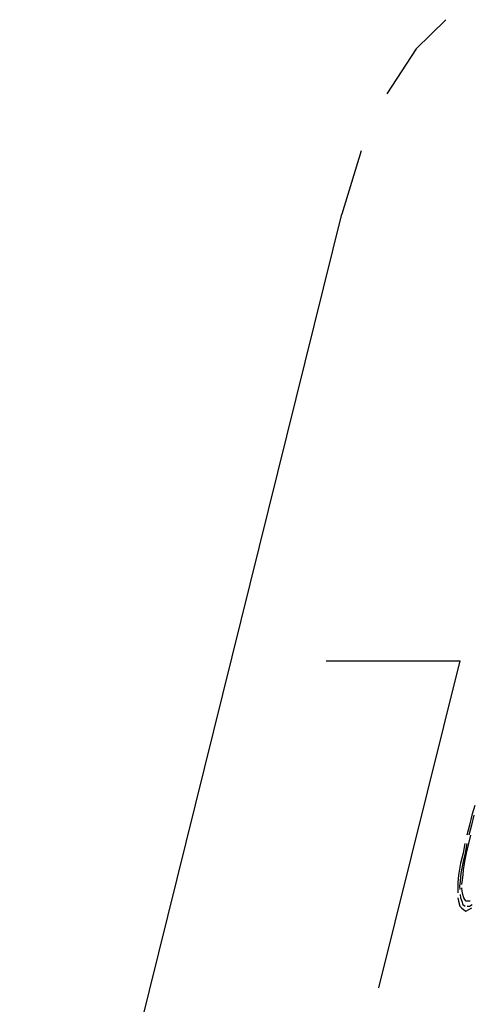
# Model space of a CAD drawing. Extents: x -285 to 5863, y 308 to 3178.
# Tile 148 of 256: x 231.854 to 232.12, y 984.035 to 984.616. Entities that reach past the tile are written whole.
import ezdxf

# ---------------------------------------------------------------- set-up
doc = ezdxf.new("R2010")
doc.units = 0
doc.header["$MEASUREMENT"] = 0
doc.layers.add('SPILL-BUCKET', color=1, linetype='CONTINUOUS')

msp = doc.modelspace()

# ---------------------------------------------------------------- linework, layer by layer
at = {"layer": 'SPILL-BUCKET', "color": 8, "linetype": 'Continuous'}
for p, q in [((232.10485, 984.6159), (232.08729, 984.59876)), ((232.08729, 984.59876), (232.0701, 984.57207)), ((232.05498, 984.53844), (232.04341, 984.50115)), ((231.85352, 983.73406), (232.04341, 984.50115)), ((232.0342, 984.23755), (232.1132, 984.23755)), ((232.06541, 984.0445), (232.1132, 984.23755)), ((232.12201, 984.15223), (232.12018, 984.14638)), ((232.12018, 984.14638), (232.11873, 984.14053)), ((232.12134, 984.14638), (232.11989, 984.14053)), ((232.11873, 984.14053), (232.11728, 984.13469)), ((232.11989, 984.14053), (232.11844, 984.13469)), ((232.11839, 984.12981), (232.1196, 984.13469)), ((232.11607, 984.12981), (232.11501, 984.12396)), ((232.11723, 984.12981), (232.11617, 984.12396)), ((232.11695, 984.12396), (232.11839, 984.12981)), ((232.11501, 984.12396), (232.11357, 984.11811)), ((232.11617, 984.12396), (232.11497, 984.11908)), ((232.11612, 984.11908), (232.11695, 984.12396)), ((232.11357, 984.11811), (232.1125, 984.11226)), ((232.11497, 984.11908), (232.1139, 984.11323)), ((232.1153, 984.11421), (232.11612, 984.11908)), ((232.11217, 984.10933), (232.11183, 984.10641)), ((232.1125, 984.11226), (232.11217, 984.10933)), ((232.11357, 984.11031), (232.11323, 984.10738)), ((232.1139, 984.11323), (232.11357, 984.11031)), ((232.11463, 984.10836), (232.11497, 984.11129)), ((232.11497, 984.11129), (232.1153, 984.11421)), ((232.11183, 984.10641), (232.11188, 984.10348)), ((232.11188, 984.10348), (232.11192, 984.10056)), ((232.11323, 984.10738), (232.11289, 984.10446)), ((232.11289, 984.10446), (232.11318, 984.10251)), ((232.11448, 984.10154), (232.1142, 984.10348)), ((232.11429, 984.10543), (232.11463, 984.10836)), ((232.11197, 984.09763), (232.11226, 984.09569)), ((232.11323, 984.09958), (232.11352, 984.09763)), ((232.11352, 984.09763), (232.1142, 984.09569)), ((232.11477, 984.09958), (232.11448, 984.10154)), ((232.11545, 984.09763), (232.11477, 984.09958)), ((232.11598, 984.09666), (232.11545, 984.09763)), ((232.11226, 984.09569), (232.11308, 984.09276)), ((232.11308, 984.09276), (232.114, 984.09178)), ((232.114, 984.09178), (232.11531, 984.09081)), ((232.1142, 984.09569), (232.11487, 984.09373)), ((232.11487, 984.09373), (232.11617, 984.09276)), ((232.1169, 984.09569), (232.11598, 984.09666)), ((232.11806, 984.09569), (232.1169, 984.09569)), ((232.11733, 984.09276), (232.11888, 984.09276)), ((232.11922, 984.09569), (232.11806, 984.09569)), ((232.1184, 984.09081), (232.12018, 984.09178)), ((232.11888, 984.09276), (232.12028, 984.09373)), ((232.11531, 984.09081), (232.11661, 984.08984)), ((232.11661, 984.08984), (232.1184, 984.09081))]:
    msp.add_line(p, q, dxfattribs=at)

doc.saveas('drawing.dxf')
